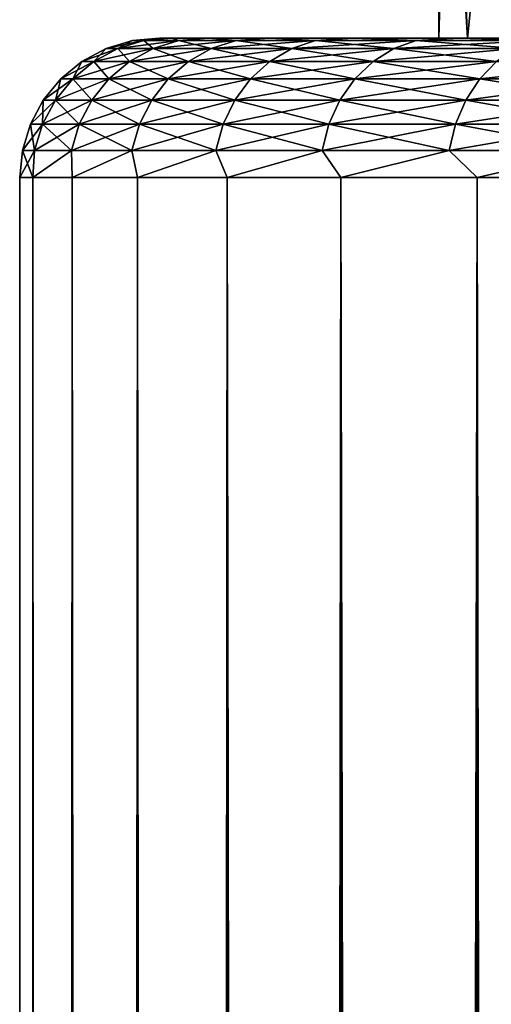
# Model space of a CAD drawing. Extents: x -265 to 265, y 0 to 607.
# Tile 210 of 256: x -265 to -261.63, y 593.08 to 600.13. Entities that reach past the tile are written whole.
import ezdxf

# ---------------------------------------------------------------- set-up
doc = ezdxf.new("R2010")
doc.units = 0
doc.header["$LTSCALE"] = 26.699852
for name, color, linetype in [('114', 7, 'CONTINUOUS'), ('115', 7, 'CONTINUOUS'), ('124', 7, 'CONTINUOUS'), ('42', 7, 'CONTINUOUS'), ('43', 7, 'CONTINUOUS'), ('44', 7, 'CONTINUOUS'), ('47', 7, 'CONTINUOUS'), ('48', 7, 'CONTINUOUS')]:
    doc.layers.add(name, color=color, linetype=linetype)

msp = doc.modelspace()

# ---------------------------------------------------------------- linework, layer by layer
at = {"layer": '114', "color": 7, "linetype": 'CONTINUOUS'}
for points in [[(-261.7956, 600, 2.2052), (-262, 600), (-260.102, 600, 2.0096), (-261.7956, 600, 2.2052)], [(-262, 600), (-261.7956, 600, -2.2052), (-260.3, 600), (-262, 600)], [(-262, 600), (-260.3, 600), (-260.102, 600, 2.0096), (-262, 600)], [(-261.1897, 600, 4.3347), (-261.7956, 600, 2.2052), (-259.516, 600, 3.9414), (-261.1897, 600, 4.3347)], [(-261.7956, 600, 2.2052), (-260.102, 600, 2.0096), (-259.516, 600, 3.9414), (-261.7956, 600, 2.2052)], [(-261.7956, 600, -2.2052), (-261.1897, 600, -4.3347), (-259.516, 600, -3.9414), (-261.7956, 600, -2.2052)], [(-260.3, 600), (-261.7956, 600, -2.2052), (-260.102, 600, -2.0096), (-260.3, 600)], [(-260.102, 600, -2.0096), (-261.7956, 600, -2.2052), (-259.516, 600, -3.9414), (-260.102, 600, -2.0096)]]:
    msp.add_3dface(points, dxfattribs=at)
at = {"layer": '115', "color": 7, "linetype": 'CONTINUOUS'}
for points in [[(-262, 600), (-261.7956, 600, 2.2052), (-262, 604.7), (-262, 600)], [(-262, 604.7), (-261.7956, 600, 2.2052), (-261.9374, 602.3, 1.2238), (-262, 604.7)], [(-261.9374, 602.3, 1.2238), (-261.7956, 600, 2.2052), (-261.5631, 602.3, 3.2082), (-261.9374, 602.3, 1.2238)], [(-261.7956, 600, 2.2052), (-261.1897, 600, 4.3347), (-261.5631, 602.3, 3.2082), (-261.7956, 600, 2.2052)]]:
    msp.add_3dface(points, dxfattribs=at)
at = {"layer": '124', "color": 7, "linetype": 'CONTINUOUS'}
for points in [[(-262, 600), (-262, 604.7), (-261.9843, 604.7, -0.6127), (-262, 600)], [(-261.9374, 602.3, -1.2238), (-262, 600), (-261.9374, 604.7, -1.2238), (-261.9374, 602.3, -1.2238)], [(-261.9374, 604.7, -1.2238), (-262, 600), (-261.9843, 604.7, -0.6127), (-261.9374, 604.7, -1.2238)], [(-261.7956, 600, -2.2052), (-262, 600), (-261.9374, 602.3, -1.2238), (-261.7956, 600, -2.2052)], [(-261.5631, 602.3, -3.2082), (-261.7956, 600, -2.2052), (-261.9374, 602.3, -1.2238), (-261.5631, 602.3, -3.2082)], [(-261.1897, 600, -4.3347), (-261.7956, 600, -2.2052), (-261.5631, 602.3, -3.2082), (-261.1897, 600, -4.3347)]]:
    msp.add_3dface(points, dxfattribs=at)
at = {"layer": '42', "color": 7, "linetype": 'CONTINUOUS'}
for points in [[(-264, 600), (-263.912, 600, 1.5674), (-263.912, 600, -1.5674), (-264, 600)], [(-263.912, 600, 1.5674), (-263.649, 600, 3.1152), (-263.912, 600, -1.5674), (-263.912, 600, 1.5674)], [(-263.912, 600, -1.5674), (-263.649, 600, 3.1152), (-263.649, 600, -3.1152), (-263.912, 600, -1.5674)], [(-263.649, 600, 3.1152), (-263.2144, 600, 4.6239), (-263.649, 600, -3.1152), (-263.649, 600, 3.1152)], [(-263.649, 600, -3.1152), (-263.2144, 600, 4.6239), (-263.2144, 600, -4.6239), (-263.649, 600, -3.1152)], [(-263.2144, 600, 4.6239), (-262.6136, 600, 6.0743), (-263.2144, 600, -4.6239), (-263.2144, 600, 4.6239)], [(-263.2144, 600, -4.6239), (-262.6136, 600, 6.0743), (-262.6136, 600, -6.0743), (-263.2144, 600, -4.6239)], [(-262.6136, 600, 6.0743), (-261.8542, 600, 7.4484), (-262.6136, 600, -6.0743), (-262.6136, 600, 6.0743)], [(-262.6136, 600, -6.0743), (-261.8542, 600, 7.4484), (-261.8542, 600, -7.4484), (-262.6136, 600, -6.0743)], [(-261.8542, 600, 7.4484), (-260.9457, 600, 8.7288), (-261.8542, 600, -7.4484), (-261.8542, 600, 7.4484)], [(-261.8542, 600, -7.4484), (-260.9457, 600, 8.7288), (-261.2809, 600, 0.657), (-261.8542, 600, -7.4484)], [(-260.9457, 600, -8.7288), (-261.8542, 600, -7.4484), (-261.1283, 600, -1.9622), (-260.9457, 600, -8.7288)], [(-261.1283, 600, -1.9622), (-261.8542, 600, -7.4484), (-261.2809, 600, -0.657), (-261.1283, 600, -1.9622)], [(-261.2809, 600, -0.657), (-261.8542, 600, -7.4484), (-261.2809, 600, 0.657), (-261.2809, 600, -0.657)]]:
    msp.add_3dface(points, dxfattribs=at)
at = {"layer": '43', "color": 7, "linetype": 'CONTINUOUS'}
for points in [[(-265, 1), (-264.9057, 1, 1.6795), (-265, 599), (-265, 1)], [(-265, 599), (-264.9057, 1, 1.6795), (-264.9057, 599, 1.6795), (-265, 599)], [(-264.9057, 1, 1.6795), (-264.6239, 1, 3.3378), (-264.9057, 599, 1.6795), (-264.9057, 1, 1.6795)], [(-264.9057, 599, 1.6795), (-264.6239, 1, 3.3378), (-264.6239, 599, 3.3378), (-264.9057, 599, 1.6795)], [(-264.6239, 1, 3.3378), (-264.1582, 1, 4.9542), (-264.6239, 599, 3.3378), (-264.6239, 1, 3.3378)], [(-264.6239, 599, 3.3378), (-264.1582, 1, 4.9542), (-264.1582, 599, 4.9542), (-264.6239, 599, 3.3378)], [(-264.1582, 1, 4.9542), (-263.5145, 1, 6.5083), (-264.1582, 599, 4.9542), (-264.1582, 1, 4.9542)], [(-264.1582, 599, 4.9542), (-263.5145, 1, 6.5083), (-263.5145, 599, 6.5083), (-264.1582, 599, 4.9542)], [(-263.5145, 1, 6.5083), (-262.7009, 1, 7.9805), (-263.5145, 599, 6.5083), (-263.5145, 1, 6.5083)], [(-263.5145, 599, 6.5083), (-262.7009, 1, 7.9805), (-262.7009, 599, 7.9805), (-263.5145, 599, 6.5083)], [(-262.7009, 1, 7.9805), (-261.7275, 1, 9.3523), (-262.7009, 599, 7.9805), (-262.7009, 1, 7.9805)], [(-262.7009, 599, 7.9805), (-261.7275, 1, 9.3523), (-261.7275, 599, 9.3523), (-262.7009, 599, 7.9805)], [(-261.7275, 1, 9.3523), (-260.6066, 1, 10.6066), (-261.7275, 599, 9.3523), (-261.7275, 1, 9.3523)], [(-261.7275, 599, 9.3523), (-260.6066, 1, 10.6066), (-260.6066, 599, 10.6066), (-261.7275, 599, 9.3523)]]:
    msp.add_3dface(points, dxfattribs=at)
at = {"layer": '44', "color": 7, "linetype": 'CONTINUOUS'}
for points in [[(-265, 1), (-265, 599), (-264.9057, 599, -1.6795), (-265, 1)], [(-264.9057, 1, -1.6795), (-265, 1), (-264.9057, 599, -1.6795), (-264.9057, 1, -1.6795)], [(-264.6239, 1, -3.3378), (-264.9057, 1, -1.6795), (-264.6239, 599, -3.3378), (-264.6239, 1, -3.3378)], [(-264.6239, 599, -3.3378), (-264.9057, 1, -1.6795), (-264.9057, 599, -1.6795), (-264.6239, 599, -3.3378)], [(-264.1582, 1, -4.9542), (-264.6239, 1, -3.3378), (-264.1582, 599, -4.9542), (-264.1582, 1, -4.9542)], [(-264.1582, 599, -4.9542), (-264.6239, 1, -3.3378), (-264.6239, 599, -3.3378), (-264.1582, 599, -4.9542)], [(-263.5145, 1, -6.5083), (-264.1582, 1, -4.9542), (-263.5145, 599, -6.5083), (-263.5145, 1, -6.5083)], [(-263.5145, 599, -6.5083), (-264.1582, 1, -4.9542), (-264.1582, 599, -4.9542), (-263.5145, 599, -6.5083)], [(-262.7009, 1, -7.9805), (-263.5145, 1, -6.5083), (-262.7009, 599, -7.9805), (-262.7009, 1, -7.9805)], [(-262.7009, 599, -7.9805), (-263.5145, 1, -6.5083), (-263.5145, 599, -6.5083), (-262.7009, 599, -7.9805)], [(-261.7275, 1, -9.3523), (-262.7009, 1, -7.9805), (-261.7275, 599, -9.3523), (-261.7275, 1, -9.3523)], [(-261.7275, 599, -9.3523), (-262.7009, 1, -7.9805), (-262.7009, 599, -7.9805), (-261.7275, 599, -9.3523)], [(-260.6066, 1, -10.6066), (-261.7275, 1, -9.3523), (-260.6066, 599, -10.6066), (-260.6066, 1, -10.6066)], [(-260.6066, 599, -10.6066), (-261.7275, 1, -9.3523), (-261.7275, 599, -9.3523), (-260.6066, 599, -10.6066)]]:
    msp.add_3dface(points, dxfattribs=at)
at = {"layer": '47', "color": 7, "linetype": 'CONTINUOUS'}
for points in [[(-264.1107, 599.981, 1.5346), (-264, 600), (-264.1939, 599.981), (-264.1107, 599.981, 1.5346)], [(-263.912, 600, 1.5674), (-264, 600), (-264.1107, 599.981, 1.5346), (-263.912, 600, 1.5674)], [(-263.8621, 599.981, 3.0513), (-263.912, 600, 1.5674), (-264.1107, 599.981, 1.5346), (-263.8621, 599.981, 3.0513)], [(-263.649, 600, 3.1152), (-263.912, 600, 1.5674), (-263.8621, 599.981, 3.0513), (-263.649, 600, 3.1152)], [(-263.4509, 599.981, 4.5321), (-263.649, 600, 3.1152), (-263.8621, 599.981, 3.0513), (-263.4509, 599.981, 4.5321)], [(-263.2144, 600, 4.6239), (-263.649, 600, 3.1152), (-263.4509, 599.981, 4.5321), (-263.2144, 600, 4.6239)], [(-262.8821, 599.981, 5.9599), (-263.2144, 600, 4.6239), (-263.4509, 599.981, 4.5321), (-262.8821, 599.981, 5.9599)], [(-262.6136, 600, 6.0743), (-263.2144, 600, 4.6239), (-262.8821, 599.981, 5.9599), (-262.6136, 600, 6.0743)], [(-262.1622, 599.981, 7.3177), (-262.6136, 600, 6.0743), (-262.8821, 599.981, 5.9599), (-262.1622, 599.981, 7.3177)], [(-261.8542, 600, 7.4484), (-262.6136, 600, 6.0743), (-262.1622, 599.981, 7.3177), (-261.8542, 600, 7.4484)], [(-261.2997, 599.981, 8.5898), (-261.8542, 600, 7.4484), (-262.1622, 599.981, 7.3177), (-261.2997, 599.981, 8.5898)], [(-260.9457, 600, 8.7288), (-261.8542, 600, 7.4484), (-261.2997, 599.981, 8.5898), (-260.9457, 600, 8.7288)], [(-264.4696, 599.8319, 1.5737), (-264.3818, 599.9243), (-264.5549, 599.8319), (-264.4696, 599.8319, 1.5737)], [(-264.2975, 599.9243, 1.5549), (-264.3818, 599.9243), (-264.4696, 599.8319, 1.5737), (-264.2975, 599.9243, 1.5549)], [(-264.2146, 599.8319, 3.1289), (-264.2975, 599.9243, 1.5549), (-264.4696, 599.8319, 1.5737), (-264.2146, 599.8319, 3.1289)], [(-264.2975, 599.9243, 1.5549), (-264.1939, 599.981), (-264.3818, 599.9243), (-264.2975, 599.9243, 1.5549)], [(-264.1107, 599.981, 1.5346), (-264.1939, 599.981), (-264.2975, 599.9243, 1.5549), (-264.1107, 599.981, 1.5346)], [(-264.0455, 599.9243, 3.0917), (-264.1107, 599.981, 1.5346), (-264.2975, 599.9243, 1.5549), (-264.0455, 599.9243, 3.0917)], [(-264.0455, 599.9243, 3.0917), (-264.2975, 599.9243, 1.5549), (-264.2146, 599.8319, 3.1289), (-264.0455, 599.9243, 3.0917)], [(-263.793, 599.8319, 4.6474), (-264.0455, 599.9243, 3.0917), (-264.2146, 599.8319, 3.1289), (-263.793, 599.8319, 4.6474)], [(-263.8621, 599.981, 3.0513), (-264.1107, 599.981, 1.5346), (-264.0455, 599.9243, 3.0917), (-263.8621, 599.981, 3.0513)], [(-263.6289, 599.9243, 4.5921), (-263.8621, 599.981, 3.0513), (-264.0455, 599.9243, 3.0917), (-263.6289, 599.9243, 4.5921)], [(-263.6289, 599.9243, 4.5921), (-264.0455, 599.9243, 3.0917), (-263.793, 599.8319, 4.6474), (-263.6289, 599.9243, 4.5921)], [(-263.4509, 599.981, 4.5321), (-263.8621, 599.981, 3.0513), (-263.6289, 599.9243, 4.5921), (-263.4509, 599.981, 4.5321)], [(-263.2097, 599.8319, 6.1115), (-263.6289, 599.9243, 4.5921), (-263.793, 599.8319, 4.6474), (-263.2097, 599.8319, 6.1115)], [(-263.0525, 599.9243, 6.0388), (-263.4509, 599.981, 4.5321), (-263.6289, 599.9243, 4.5921), (-263.0525, 599.9243, 6.0388)], [(-263.0525, 599.9243, 6.0388), (-263.6289, 599.9243, 4.5921), (-263.2097, 599.8319, 6.1115), (-263.0525, 599.9243, 6.0388)], [(-262.8821, 599.981, 5.9599), (-263.4509, 599.981, 4.5321), (-263.0525, 599.9243, 6.0388), (-262.8821, 599.981, 5.9599)], [(-262.4715, 599.8319, 7.5038), (-263.0525, 599.9243, 6.0388), (-263.2097, 599.8319, 6.1115), (-262.4715, 599.8319, 7.5038)], [(-262.3231, 599.9243, 7.4146), (-262.8821, 599.981, 5.9599), (-263.0525, 599.9243, 6.0388), (-262.3231, 599.9243, 7.4146)], [(-262.3231, 599.9243, 7.4146), (-263.0525, 599.9243, 6.0388), (-262.4715, 599.8319, 7.5038), (-262.3231, 599.9243, 7.4146)], [(-262.1622, 599.981, 7.3177), (-262.8821, 599.981, 5.9599), (-262.3231, 599.9243, 7.4146), (-262.1622, 599.981, 7.3177)], [(-261.5871, 599.8319, 8.8083), (-262.3231, 599.9243, 7.4146), (-262.4715, 599.8319, 7.5038), (-261.5871, 599.8319, 8.8083)], [(-261.4492, 599.9243, 8.7035), (-262.1622, 599.981, 7.3177), (-262.3231, 599.9243, 7.4146), (-261.4492, 599.9243, 8.7035)], [(-261.4492, 599.9243, 8.7035), (-262.3231, 599.9243, 7.4146), (-261.5871, 599.8319, 8.8083), (-261.4492, 599.9243, 8.7035)], [(-261.2997, 599.981, 8.5898), (-262.1622, 599.981, 7.3177), (-261.4492, 599.9243, 8.7035), (-261.2997, 599.981, 8.5898)], [(-264.6205, 599.7075, 1.5901), (-264.5549, 599.8319), (-264.7067, 599.7075), (-264.6205, 599.7075, 1.5901)], [(-264.4696, 599.8319, 1.5737), (-264.5549, 599.8319), (-264.6205, 599.7075, 1.5901), (-264.4696, 599.8319, 1.5737)], [(-264.3629, 599.7075, 3.1615), (-264.4696, 599.8319, 1.5737), (-264.6205, 599.7075, 1.5901), (-264.3629, 599.7075, 3.1615)], [(-264.2146, 599.8319, 3.1289), (-264.4696, 599.8319, 1.5737), (-264.3629, 599.7075, 3.1615), (-264.2146, 599.8319, 3.1289)], [(-263.9368, 599.7075, 4.6959), (-264.2146, 599.8319, 3.1289), (-264.3629, 599.7075, 3.1615), (-263.9368, 599.7075, 4.6959)], [(-263.793, 599.8319, 4.6474), (-264.2146, 599.8319, 3.1289), (-263.9368, 599.7075, 4.6959), (-263.793, 599.8319, 4.6474)], [(-263.3474, 599.7075, 6.1752), (-263.793, 599.8319, 4.6474), (-263.9368, 599.7075, 4.6959), (-263.3474, 599.7075, 6.1752)], [(-263.2097, 599.8319, 6.1115), (-263.793, 599.8319, 4.6474), (-263.3474, 599.7075, 6.1752), (-263.2097, 599.8319, 6.1115)], [(-262.6015, 599.7075, 7.5821), (-263.2097, 599.8319, 6.1115), (-263.3474, 599.7075, 6.1752), (-262.6015, 599.7075, 7.5821)], [(-262.4715, 599.8319, 7.5038), (-263.2097, 599.8319, 6.1115), (-262.6015, 599.7075, 7.5821), (-262.4715, 599.8319, 7.5038)], [(-261.7079, 599.7075, 8.9001), (-262.4715, 599.8319, 7.5038), (-262.6015, 599.7075, 7.5821), (-261.7079, 599.7075, 8.9001)], [(-261.5871, 599.8319, 8.8083), (-262.4715, 599.8319, 7.5038), (-261.7079, 599.7075, 8.9001), (-261.5871, 599.8319, 8.8083)], [(-260.677, 599.7075, 10.1138), (-261.5871, 599.8319, 8.8083), (-261.7079, 599.7075, 8.9001), (-260.677, 599.7075, 10.1138)], [(-264.7443, 599.5559, 1.6035), (-264.7067, 599.7075), (-264.8313, 599.5559), (-264.7443, 599.5559, 1.6035)], [(-264.6205, 599.7075, 1.5901), (-264.7067, 599.7075), (-264.7443, 599.5559, 1.6035), (-264.6205, 599.7075, 1.5901)], [(-264.4845, 599.5559, 3.1883), (-264.6205, 599.7075, 1.5901), (-264.7443, 599.5559, 1.6035), (-264.4845, 599.5559, 3.1883)], [(-264.3629, 599.7075, 3.1615), (-264.6205, 599.7075, 1.5901), (-264.4845, 599.5559, 3.1883), (-264.3629, 599.7075, 3.1615)], [(-264.0549, 599.5559, 4.7356), (-264.3629, 599.7075, 3.1615), (-264.4845, 599.5559, 3.1883), (-264.0549, 599.5559, 4.7356)], [(-263.9368, 599.7075, 4.6959), (-264.3629, 599.7075, 3.1615), (-264.0549, 599.5559, 4.7356), (-263.9368, 599.7075, 4.6959)], [(-263.4605, 599.5559, 6.2275), (-263.9368, 599.7075, 4.6959), (-264.0549, 599.5559, 4.7356), (-263.4605, 599.5559, 6.2275)], [(-263.3474, 599.7075, 6.1752), (-263.9368, 599.7075, 4.6959), (-263.4605, 599.5559, 6.2275), (-263.3474, 599.7075, 6.1752)], [(-262.7083, 599.5559, 7.6463), (-263.3474, 599.7075, 6.1752), (-263.4605, 599.5559, 6.2275), (-262.7083, 599.5559, 7.6463)], [(-262.6015, 599.7075, 7.5821), (-263.3474, 599.7075, 6.1752), (-262.7083, 599.5559, 7.6463), (-262.6015, 599.7075, 7.5821)], [(-261.8071, 599.5559, 8.9755), (-262.6015, 599.7075, 7.5821), (-262.7083, 599.5559, 7.6463), (-261.8071, 599.5559, 8.9755)], [(-261.7079, 599.7075, 8.9001), (-262.6015, 599.7075, 7.5821), (-261.8071, 599.5559, 8.9755), (-261.7079, 599.7075, 8.9001)], [(-260.7674, 599.5559, 10.1994), (-261.7079, 599.7075, 8.9001), (-261.8071, 599.5559, 8.9755), (-260.7674, 599.5559, 10.1994)], [(-260.677, 599.7075, 10.1138), (-261.7079, 599.7075, 8.9001), (-260.7674, 599.5559, 10.1994), (-260.677, 599.7075, 10.1138)], [(-264.8363, 599.3829, 1.6135), (-264.8313, 599.5559), (-264.9238, 599.3829), (-264.8363, 599.3829, 1.6135)], [(-264.7443, 599.5559, 1.6035), (-264.8313, 599.5559), (-264.8363, 599.3829, 1.6135), (-264.7443, 599.5559, 1.6035)], [(-264.5749, 599.3829, 3.2082), (-264.7443, 599.5559, 1.6035), (-264.8363, 599.3829, 1.6135), (-264.5749, 599.3829, 3.2082)], [(-264.4845, 599.5559, 3.1883), (-264.7443, 599.5559, 1.6035), (-264.5749, 599.3829, 3.2082), (-264.4845, 599.5559, 3.1883)], [(-264.1426, 599.3829, 4.7652), (-264.4845, 599.5559, 3.1883), (-264.5749, 599.3829, 3.2082), (-264.1426, 599.3829, 4.7652)], [(-264.0549, 599.5559, 4.7356), (-264.4845, 599.5559, 3.1883), (-264.1426, 599.3829, 4.7652), (-264.0549, 599.5559, 4.7356)], [(-263.5445, 599.3829, 6.2663), (-264.0549, 599.5559, 4.7356), (-264.1426, 599.3829, 4.7652), (-263.5445, 599.3829, 6.2663)], [(-263.4605, 599.5559, 6.2275), (-264.0549, 599.5559, 4.7356), (-263.5445, 599.3829, 6.2663), (-263.4605, 599.5559, 6.2275)], [(-262.7876, 599.3829, 7.694), (-263.4605, 599.5559, 6.2275), (-263.5445, 599.3829, 6.2663), (-262.7876, 599.3829, 7.694)], [(-262.7083, 599.5559, 7.6463), (-263.4605, 599.5559, 6.2275), (-262.7876, 599.3829, 7.694), (-262.7083, 599.5559, 7.6463)], [(-261.8807, 599.3829, 9.0315), (-262.7083, 599.5559, 7.6463), (-262.7876, 599.3829, 7.694), (-261.8807, 599.3829, 9.0315)], [(-261.8071, 599.5559, 8.9755), (-262.7083, 599.5559, 7.6463), (-261.8807, 599.3829, 9.0315), (-261.8071, 599.5559, 8.9755)], [(-260.8346, 599.3829, 10.2631), (-261.8071, 599.5559, 8.9755), (-261.8807, 599.3829, 9.0315), (-260.8346, 599.3829, 10.2631)], [(-260.7674, 599.5559, 10.1994), (-261.8071, 599.5559, 8.9755), (-260.8346, 599.3829, 10.2631), (-260.7674, 599.5559, 10.1994)], [(-264.893, 599.1951, 1.6197), (-264.9238, 599.3829), (-264.9808, 599.1951), (-264.893, 599.1951, 1.6197)], [(-264.8363, 599.3829, 1.6135), (-264.9238, 599.3829), (-264.893, 599.1951, 1.6197), (-264.8363, 599.3829, 1.6135)], [(-264.6305, 599.1951, 3.2204), (-264.8363, 599.3829, 1.6135), (-264.893, 599.1951, 1.6197), (-264.6305, 599.1951, 3.2204)], [(-264.5749, 599.3829, 3.2082), (-264.8363, 599.3829, 1.6135), (-264.6305, 599.1951, 3.2204), (-264.5749, 599.3829, 3.2082)], [(-264.1966, 599.1951, 4.7834), (-264.5749, 599.3829, 3.2082), (-264.6305, 599.1951, 3.2204), (-264.1966, 599.1951, 4.7834)], [(-264.1426, 599.3829, 4.7652), (-264.5749, 599.3829, 3.2082), (-264.1966, 599.1951, 4.7834), (-264.1426, 599.3829, 4.7652)], [(-263.5962, 599.1951, 6.2903), (-264.1426, 599.3829, 4.7652), (-264.1966, 599.1951, 4.7834), (-263.5962, 599.1951, 6.2903)], [(-263.5445, 599.3829, 6.2663), (-264.1426, 599.3829, 4.7652), (-263.5962, 599.1951, 6.2903), (-263.5445, 599.3829, 6.2663)], [(-262.8364, 599.1951, 7.7234), (-263.5445, 599.3829, 6.2663), (-263.5962, 599.1951, 6.2903), (-262.8364, 599.1951, 7.7234)], [(-262.7876, 599.3829, 7.694), (-263.5445, 599.3829, 6.2663), (-262.8364, 599.1951, 7.7234), (-262.7876, 599.3829, 7.694)], [(-261.9261, 599.1951, 9.066), (-262.7876, 599.3829, 7.694), (-262.8364, 599.1951, 7.7234), (-261.9261, 599.1951, 9.066)], [(-261.8807, 599.3829, 9.0315), (-262.7876, 599.3829, 7.694), (-261.9261, 599.1951, 9.066), (-261.8807, 599.3829, 9.0315)], [(-260.876, 599.1951, 10.3023), (-261.8807, 599.3829, 9.0315), (-261.9261, 599.1951, 9.066), (-260.876, 599.1951, 10.3023)], [(-260.8346, 599.3829, 10.2631), (-261.8807, 599.3829, 9.0315), (-260.876, 599.1951, 10.3023), (-260.8346, 599.3829, 10.2631)], [(-265, 599), (-264.9057, 599, 1.6795), (-264.9808, 599.1951), (-265, 599)], [(-264.9057, 599, 1.6795), (-264.893, 599.1951, 1.6197), (-264.9808, 599.1951), (-264.9057, 599, 1.6795)], [(-264.9057, 599, 1.6795), (-264.6239, 599, 3.3378), (-264.6305, 599.1951, 3.2204), (-264.9057, 599, 1.6795)], [(-264.9057, 599, 1.6795), (-264.6305, 599.1951, 3.2204), (-264.893, 599.1951, 1.6197), (-264.9057, 599, 1.6795)], [(-264.6239, 599, 3.3378), (-264.1966, 599.1951, 4.7834), (-264.6305, 599.1951, 3.2204), (-264.6239, 599, 3.3378)], [(-264.6239, 599, 3.3378), (-264.1582, 599, 4.9542), (-264.1966, 599.1951, 4.7834), (-264.6239, 599, 3.3378)], [(-264.1582, 599, 4.9542), (-263.5962, 599.1951, 6.2903), (-264.1966, 599.1951, 4.7834), (-264.1582, 599, 4.9542)], [(-264.1582, 599, 4.9542), (-263.5145, 599, 6.5083), (-263.5962, 599.1951, 6.2903), (-264.1582, 599, 4.9542)], [(-263.5145, 599, 6.5083), (-262.8364, 599.1951, 7.7234), (-263.5962, 599.1951, 6.2903), (-263.5145, 599, 6.5083)], [(-263.5145, 599, 6.5083), (-262.7009, 599, 7.9805), (-262.8364, 599.1951, 7.7234), (-263.5145, 599, 6.5083)], [(-262.7009, 599, 7.9805), (-261.9261, 599.1951, 9.066), (-262.8364, 599.1951, 7.7234), (-262.7009, 599, 7.9805)], [(-262.7009, 599, 7.9805), (-261.7275, 599, 9.3523), (-261.9261, 599.1951, 9.066), (-262.7009, 599, 7.9805)], [(-261.7275, 599, 9.3523), (-260.876, 599.1951, 10.3023), (-261.9261, 599.1951, 9.066), (-261.7275, 599, 9.3523)], [(-261.7275, 599, 9.3523), (-260.6066, 599, 10.6066), (-260.876, 599.1951, 10.3023), (-261.7275, 599, 9.3523)]]:
    msp.add_3dface(points, dxfattribs=at)
at = {"layer": '48', "color": 7, "linetype": 'CONTINUOUS'}
for points in [[(-264, 600), (-263.912, 600, -1.5674), (-264.1939, 599.981), (-264, 600)], [(-264.1939, 599.981), (-263.912, 600, -1.5674), (-264.1107, 599.981, -1.5346), (-264.1939, 599.981)], [(-264.1107, 599.981, -1.5346), (-263.912, 600, -1.5674), (-263.8621, 599.981, -3.0513), (-264.1107, 599.981, -1.5346)], [(-263.912, 600, -1.5674), (-263.649, 600, -3.1152), (-263.8621, 599.981, -3.0513), (-263.912, 600, -1.5674)], [(-263.8621, 599.981, -3.0513), (-263.649, 600, -3.1152), (-263.4509, 599.981, -4.5321), (-263.8621, 599.981, -3.0513)], [(-263.649, 600, -3.1152), (-263.2144, 600, -4.6239), (-263.4509, 599.981, -4.5321), (-263.649, 600, -3.1152)], [(-263.4509, 599.981, -4.5321), (-263.2144, 600, -4.6239), (-262.8821, 599.981, -5.9599), (-263.4509, 599.981, -4.5321)], [(-263.2144, 600, -4.6239), (-262.6136, 600, -6.0743), (-262.8821, 599.981, -5.9599), (-263.2144, 600, -4.6239)], [(-262.8821, 599.981, -5.9599), (-262.6136, 600, -6.0743), (-262.1622, 599.981, -7.3177), (-262.8821, 599.981, -5.9599)], [(-262.6136, 600, -6.0743), (-261.8542, 600, -7.4484), (-262.1622, 599.981, -7.3177), (-262.6136, 600, -6.0743)], [(-262.1622, 599.981, -7.3177), (-261.8542, 600, -7.4484), (-261.2997, 599.981, -8.5898), (-262.1622, 599.981, -7.3177)], [(-261.8542, 600, -7.4484), (-260.9457, 600, -8.7288), (-261.2997, 599.981, -8.5898), (-261.8542, 600, -7.4484)], [(-264.5549, 599.8319), (-264.3818, 599.9243), (-264.2975, 599.9243, -1.5549), (-264.5549, 599.8319)], [(-264.5549, 599.8319), (-264.2975, 599.9243, -1.5549), (-264.4696, 599.8319, -1.5737), (-264.5549, 599.8319)], [(-264.2975, 599.9243, -1.5549), (-264.0455, 599.9243, -3.0917), (-264.4696, 599.8319, -1.5737), (-264.2975, 599.9243, -1.5549)], [(-264.4696, 599.8319, -1.5737), (-264.0455, 599.9243, -3.0917), (-264.2146, 599.8319, -3.1289), (-264.4696, 599.8319, -1.5737)], [(-264.3818, 599.9243), (-264.1939, 599.981), (-264.1107, 599.981, -1.5346), (-264.3818, 599.9243)], [(-264.3818, 599.9243), (-264.1107, 599.981, -1.5346), (-264.2975, 599.9243, -1.5549), (-264.3818, 599.9243)], [(-264.1107, 599.981, -1.5346), (-263.8621, 599.981, -3.0513), (-264.2975, 599.9243, -1.5549), (-264.1107, 599.981, -1.5346)], [(-264.2975, 599.9243, -1.5549), (-263.8621, 599.981, -3.0513), (-264.0455, 599.9243, -3.0917), (-264.2975, 599.9243, -1.5549)], [(-264.0455, 599.9243, -3.0917), (-263.6289, 599.9243, -4.5921), (-264.2146, 599.8319, -3.1289), (-264.0455, 599.9243, -3.0917)], [(-264.2146, 599.8319, -3.1289), (-263.6289, 599.9243, -4.5921), (-263.793, 599.8319, -4.6474), (-264.2146, 599.8319, -3.1289)], [(-263.8621, 599.981, -3.0513), (-263.4509, 599.981, -4.5321), (-264.0455, 599.9243, -3.0917), (-263.8621, 599.981, -3.0513)], [(-264.0455, 599.9243, -3.0917), (-263.4509, 599.981, -4.5321), (-263.6289, 599.9243, -4.5921), (-264.0455, 599.9243, -3.0917)], [(-263.6289, 599.9243, -4.5921), (-263.0525, 599.9243, -6.0388), (-263.793, 599.8319, -4.6474), (-263.6289, 599.9243, -4.5921)], [(-263.793, 599.8319, -4.6474), (-263.0525, 599.9243, -6.0388), (-263.2097, 599.8319, -6.1115), (-263.793, 599.8319, -4.6474)], [(-263.4509, 599.981, -4.5321), (-262.8821, 599.981, -5.9599), (-263.6289, 599.9243, -4.5921), (-263.4509, 599.981, -4.5321)], [(-263.6289, 599.9243, -4.5921), (-262.8821, 599.981, -5.9599), (-263.0525, 599.9243, -6.0388), (-263.6289, 599.9243, -4.5921)], [(-263.0525, 599.9243, -6.0388), (-262.3231, 599.9243, -7.4146), (-263.2097, 599.8319, -6.1115), (-263.0525, 599.9243, -6.0388)], [(-263.2097, 599.8319, -6.1115), (-262.3231, 599.9243, -7.4146), (-262.4715, 599.8319, -7.5038), (-263.2097, 599.8319, -6.1115)], [(-262.8821, 599.981, -5.9599), (-262.1622, 599.981, -7.3177), (-263.0525, 599.9243, -6.0388), (-262.8821, 599.981, -5.9599)], [(-263.0525, 599.9243, -6.0388), (-262.1622, 599.981, -7.3177), (-262.3231, 599.9243, -7.4146), (-263.0525, 599.9243, -6.0388)], [(-262.3231, 599.9243, -7.4146), (-261.4492, 599.9243, -8.7035), (-262.4715, 599.8319, -7.5038), (-262.3231, 599.9243, -7.4146)], [(-262.4715, 599.8319, -7.5038), (-261.4492, 599.9243, -8.7035), (-261.5871, 599.8319, -8.8083), (-262.4715, 599.8319, -7.5038)], [(-262.1622, 599.981, -7.3177), (-261.2997, 599.981, -8.5898), (-262.3231, 599.9243, -7.4146), (-262.1622, 599.981, -7.3177)], [(-262.3231, 599.9243, -7.4146), (-261.2997, 599.981, -8.5898), (-261.4492, 599.9243, -8.7035), (-262.3231, 599.9243, -7.4146)], [(-264.7067, 599.7075), (-264.5549, 599.8319), (-264.4696, 599.8319, -1.5737), (-264.7067, 599.7075)], [(-264.7067, 599.7075), (-264.4696, 599.8319, -1.5737), (-264.6205, 599.7075, -1.5901), (-264.7067, 599.7075)], [(-264.4696, 599.8319, -1.5737), (-264.2146, 599.8319, -3.1289), (-264.6205, 599.7075, -1.5901), (-264.4696, 599.8319, -1.5737)], [(-264.6205, 599.7075, -1.5901), (-264.2146, 599.8319, -3.1289), (-264.3629, 599.7075, -3.1615), (-264.6205, 599.7075, -1.5901)], [(-264.2146, 599.8319, -3.1289), (-263.793, 599.8319, -4.6474), (-264.3629, 599.7075, -3.1615), (-264.2146, 599.8319, -3.1289)], [(-264.3629, 599.7075, -3.1615), (-263.793, 599.8319, -4.6474), (-263.9368, 599.7075, -4.6959), (-264.3629, 599.7075, -3.1615)], [(-263.793, 599.8319, -4.6474), (-263.2097, 599.8319, -6.1115), (-263.9368, 599.7075, -4.6959), (-263.793, 599.8319, -4.6474)], [(-263.9368, 599.7075, -4.6959), (-263.2097, 599.8319, -6.1115), (-263.3474, 599.7075, -6.1752), (-263.9368, 599.7075, -4.6959)], [(-263.2097, 599.8319, -6.1115), (-262.4715, 599.8319, -7.5038), (-263.3474, 599.7075, -6.1752), (-263.2097, 599.8319, -6.1115)], [(-263.3474, 599.7075, -6.1752), (-262.4715, 599.8319, -7.5038), (-262.6015, 599.7075, -7.5821), (-263.3474, 599.7075, -6.1752)], [(-262.4715, 599.8319, -7.5038), (-261.5871, 599.8319, -8.8083), (-262.6015, 599.7075, -7.5821), (-262.4715, 599.8319, -7.5038)], [(-262.6015, 599.7075, -7.5821), (-261.5871, 599.8319, -8.8083), (-261.7079, 599.7075, -8.9001), (-262.6015, 599.7075, -7.5821)], [(-261.5871, 599.8319, -8.8083), (-260.5668, 599.8319, -10.0094), (-261.7079, 599.7075, -8.9001), (-261.5871, 599.8319, -8.8083)], [(-261.7079, 599.7075, -8.9001), (-260.5668, 599.8319, -10.0094), (-260.677, 599.7075, -10.1138), (-261.7079, 599.7075, -8.9001)], [(-264.8313, 599.5559), (-264.7067, 599.7075), (-264.6205, 599.7075, -1.5901), (-264.8313, 599.5559)], [(-264.8313, 599.5559), (-264.6205, 599.7075, -1.5901), (-264.7443, 599.5559, -1.6035), (-264.8313, 599.5559)], [(-264.6205, 599.7075, -1.5901), (-264.3629, 599.7075, -3.1615), (-264.7443, 599.5559, -1.6035), (-264.6205, 599.7075, -1.5901)], [(-264.7443, 599.5559, -1.6035), (-264.3629, 599.7075, -3.1615), (-264.4845, 599.5559, -3.1883), (-264.7443, 599.5559, -1.6035)], [(-264.3629, 599.7075, -3.1615), (-263.9368, 599.7075, -4.6959), (-264.4845, 599.5559, -3.1883), (-264.3629, 599.7075, -3.1615)], [(-264.4845, 599.5559, -3.1883), (-263.9368, 599.7075, -4.6959), (-264.0549, 599.5559, -4.7356), (-264.4845, 599.5559, -3.1883)], [(-263.9368, 599.7075, -4.6959), (-263.3474, 599.7075, -6.1752), (-264.0549, 599.5559, -4.7356), (-263.9368, 599.7075, -4.6959)], [(-264.0549, 599.5559, -4.7356), (-263.3474, 599.7075, -6.1752), (-263.4605, 599.5559, -6.2275), (-264.0549, 599.5559, -4.7356)], [(-263.3474, 599.7075, -6.1752), (-262.6015, 599.7075, -7.5821), (-263.4605, 599.5559, -6.2275), (-263.3474, 599.7075, -6.1752)], [(-263.4605, 599.5559, -6.2275), (-262.6015, 599.7075, -7.5821), (-262.7083, 599.5559, -7.6463), (-263.4605, 599.5559, -6.2275)], [(-262.6015, 599.7075, -7.5821), (-261.7079, 599.7075, -8.9001), (-262.7083, 599.5559, -7.6463), (-262.6015, 599.7075, -7.5821)], [(-262.7083, 599.5559, -7.6463), (-261.7079, 599.7075, -8.9001), (-261.8071, 599.5559, -8.9755), (-262.7083, 599.5559, -7.6463)], [(-261.7079, 599.7075, -8.9001), (-260.677, 599.7075, -10.1138), (-261.8071, 599.5559, -8.9755), (-261.7079, 599.7075, -8.9001)], [(-261.8071, 599.5559, -8.9755), (-260.677, 599.7075, -10.1138), (-260.7674, 599.5559, -10.1994), (-261.8071, 599.5559, -8.9755)], [(-264.9238, 599.3829), (-264.8313, 599.5559), (-264.7443, 599.5559, -1.6035), (-264.9238, 599.3829)], [(-264.9238, 599.3829), (-264.7443, 599.5559, -1.6035), (-264.8363, 599.3829, -1.6135), (-264.9238, 599.3829)], [(-264.7443, 599.5559, -1.6035), (-264.4845, 599.5559, -3.1883), (-264.8363, 599.3829, -1.6135), (-264.7443, 599.5559, -1.6035)], [(-264.8363, 599.3829, -1.6135), (-264.4845, 599.5559, -3.1883), (-264.5749, 599.3829, -3.2082), (-264.8363, 599.3829, -1.6135)], [(-264.4845, 599.5559, -3.1883), (-264.0549, 599.5559, -4.7356), (-264.5749, 599.3829, -3.2082), (-264.4845, 599.5559, -3.1883)], [(-264.5749, 599.3829, -3.2082), (-264.0549, 599.5559, -4.7356), (-264.1426, 599.3829, -4.7652), (-264.5749, 599.3829, -3.2082)], [(-264.0549, 599.5559, -4.7356), (-263.4605, 599.5559, -6.2275), (-264.1426, 599.3829, -4.7652), (-264.0549, 599.5559, -4.7356)], [(-264.1426, 599.3829, -4.7652), (-263.4605, 599.5559, -6.2275), (-263.5445, 599.3829, -6.2663), (-264.1426, 599.3829, -4.7652)], [(-263.4605, 599.5559, -6.2275), (-262.7083, 599.5559, -7.6463), (-263.5445, 599.3829, -6.2663), (-263.4605, 599.5559, -6.2275)], [(-263.5445, 599.3829, -6.2663), (-262.7083, 599.5559, -7.6463), (-262.7876, 599.3829, -7.694), (-263.5445, 599.3829, -6.2663)], [(-262.7083, 599.5559, -7.6463), (-261.8071, 599.5559, -8.9755), (-262.7876, 599.3829, -7.694), (-262.7083, 599.5559, -7.6463)], [(-262.7876, 599.3829, -7.694), (-261.8071, 599.5559, -8.9755), (-261.8807, 599.3829, -9.0315), (-262.7876, 599.3829, -7.694)], [(-261.8071, 599.5559, -8.9755), (-260.7674, 599.5559, -10.1994), (-261.8807, 599.3829, -9.0315), (-261.8071, 599.5559, -8.9755)], [(-261.8807, 599.3829, -9.0315), (-260.7674, 599.5559, -10.1994), (-260.8346, 599.3829, -10.2631), (-261.8807, 599.3829, -9.0315)], [(-264.9808, 599.1951), (-264.9238, 599.3829), (-264.8363, 599.3829, -1.6135), (-264.9808, 599.1951)], [(-264.9808, 599.1951), (-264.8363, 599.3829, -1.6135), (-264.893, 599.1951, -1.6197), (-264.9808, 599.1951)], [(-264.8363, 599.3829, -1.6135), (-264.5749, 599.3829, -3.2082), (-264.893, 599.1951, -1.6197), (-264.8363, 599.3829, -1.6135)], [(-264.893, 599.1951, -1.6197), (-264.5749, 599.3829, -3.2082), (-264.6305, 599.1951, -3.2204), (-264.893, 599.1951, -1.6197)], [(-264.5749, 599.3829, -3.2082), (-264.1426, 599.3829, -4.7652), (-264.6305, 599.1951, -3.2204), (-264.5749, 599.3829, -3.2082)], [(-264.6305, 599.1951, -3.2204), (-264.1426, 599.3829, -4.7652), (-264.1966, 599.1951, -4.7834), (-264.6305, 599.1951, -3.2204)], [(-264.1426, 599.3829, -4.7652), (-263.5445, 599.3829, -6.2663), (-264.1966, 599.1951, -4.7834), (-264.1426, 599.3829, -4.7652)], [(-264.1966, 599.1951, -4.7834), (-263.5445, 599.3829, -6.2663), (-263.5962, 599.1951, -6.2903), (-264.1966, 599.1951, -4.7834)], [(-263.5445, 599.3829, -6.2663), (-262.7876, 599.3829, -7.694), (-263.5962, 599.1951, -6.2903), (-263.5445, 599.3829, -6.2663)], [(-263.5962, 599.1951, -6.2903), (-262.7876, 599.3829, -7.694), (-262.8364, 599.1951, -7.7234), (-263.5962, 599.1951, -6.2903)], [(-262.7876, 599.3829, -7.694), (-261.8807, 599.3829, -9.0315), (-262.8364, 599.1951, -7.7234), (-262.7876, 599.3829, -7.694)], [(-262.8364, 599.1951, -7.7234), (-261.8807, 599.3829, -9.0315), (-261.9261, 599.1951, -9.066), (-262.8364, 599.1951, -7.7234)], [(-261.8807, 599.3829, -9.0315), (-260.8346, 599.3829, -10.2631), (-261.9261, 599.1951, -9.066), (-261.8807, 599.3829, -9.0315)], [(-261.9261, 599.1951, -9.066), (-260.8346, 599.3829, -10.2631), (-260.876, 599.1951, -10.3023), (-261.9261, 599.1951, -9.066)], [(-264.9057, 599, -1.6795), (-265, 599), (-264.893, 599.1951, -1.6197), (-264.9057, 599, -1.6795)], [(-265, 599), (-264.9808, 599.1951), (-264.893, 599.1951, -1.6197), (-265, 599)], [(-264.6239, 599, -3.3378), (-264.9057, 599, -1.6795), (-264.6305, 599.1951, -3.2204), (-264.6239, 599, -3.3378)], [(-264.9057, 599, -1.6795), (-264.893, 599.1951, -1.6197), (-264.6305, 599.1951, -3.2204), (-264.9057, 599, -1.6795)], [(-264.6239, 599, -3.3378), (-264.6305, 599.1951, -3.2204), (-264.1966, 599.1951, -4.7834), (-264.6239, 599, -3.3378)], [(-264.1582, 599, -4.9542), (-264.6239, 599, -3.3378), (-264.1966, 599.1951, -4.7834), (-264.1582, 599, -4.9542)], [(-264.1582, 599, -4.9542), (-264.1966, 599.1951, -4.7834), (-263.5962, 599.1951, -6.2903), (-264.1582, 599, -4.9542)], [(-263.5145, 599, -6.5083), (-264.1582, 599, -4.9542), (-263.5962, 599.1951, -6.2903), (-263.5145, 599, -6.5083)], [(-263.5145, 599, -6.5083), (-263.5962, 599.1951, -6.2903), (-262.8364, 599.1951, -7.7234), (-263.5145, 599, -6.5083)], [(-262.7009, 599, -7.9805), (-263.5145, 599, -6.5083), (-262.8364, 599.1951, -7.7234), (-262.7009, 599, -7.9805)], [(-262.7009, 599, -7.9805), (-262.8364, 599.1951, -7.7234), (-261.9261, 599.1951, -9.066), (-262.7009, 599, -7.9805)], [(-261.7275, 599, -9.3523), (-262.7009, 599, -7.9805), (-261.9261, 599.1951, -9.066), (-261.7275, 599, -9.3523)], [(-261.7275, 599, -9.3523), (-261.9261, 599.1951, -9.066), (-260.876, 599.1951, -10.3023), (-261.7275, 599, -9.3523)], [(-260.6066, 599, -10.6066), (-261.7275, 599, -9.3523), (-260.876, 599.1951, -10.3023), (-260.6066, 599, -10.6066)]]:
    msp.add_3dface(points, dxfattribs=at)

doc.saveas('drawing.dxf')
